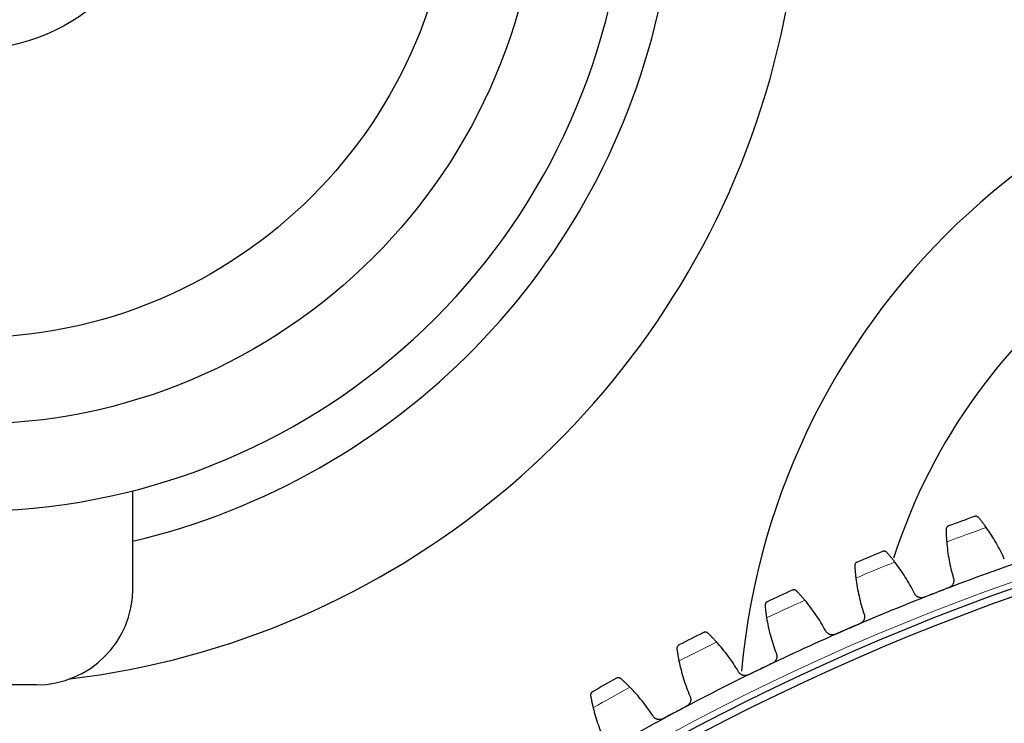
# Model space of a CAD drawing. Header units: inches. Extents: x 0 to 20790, y -12 to 14700.
# Tile 253 of 256: x 9438 to 9693, y 5099 to 5282. Entities that reach past the tile are written whole.
import ezdxf

# ---------------------------------------------------------------- set-up
doc = ezdxf.new("R2010")
doc.units = ezdxf.units.IN
doc.layers.add('1', color=7, linetype='Continuous', true_color=0xffffff)

msp = doc.modelspace()

# ---------------------------------------------------------------- linework, layer by layer
at = {"layer": '1', "color": 2, "linetype": 'Continuous', "lineweight": 25}
for p, q in [((9467.675, 5134.257), (9467.675, 5159.547)), ((9442.675, 5109.257), (9408.514, 5109.257))]:
    msp.add_line(p, q, dxfattribs=at)
for centre, radius in [((9425.594, 5324.257), 147.5), ((9425.594, 5324.257), 125.1), ((9425.594, 5324.257), 50.5), ((9900.394, 4554.257), 615), ((9900.394, 4554.257), 613)]:
    msp.add_circle(centre, radius, dxfattribs=at)
at = {"layer": '1', "color": 110, "linetype": 'Continuous', "lineweight": 13}
msp.add_circle((9900.394, 4554.257), 616.6, dxfattribs=at)
at = {"layer": '1', "color": 2, "linetype": 'Continuous', "lineweight": 25}
for centre, radius, start, end in [((9425.594, 5324.257), 215, 276.87482, 112.99341), ((9425.594, 5324.257), 182.7, 283.31641, 117.36755), ((9425.594, 5324.257), 170, 270, 164.73227), ((9807.494, 5096.357), 183, 90, 174.83063), ((9807.494, 5096.357), 150, 90, 162.26437), ((9900.394, 4554.257), 636, 109.742769, 110.38462), ((9900.394, 4554.257), 636, 112.035763, 112.677613), ((9900.394, 4554.257), 621, 108.917197, 111.210191), ((9442.675, 5134.257), 25, 270, 0), ((9900.394, 4554.257), 636, 114.328756, 114.970607), ((9900.394, 4554.257), 621, 111.210191, 113.503185), ((9900.394, 4554.257), 636, 116.62175, 117.2636), ((9900.394, 4554.257), 621, 113.503185, 115.796178), ((9900.394, 4554.257), 621, 115.796178, 118.089172), ((9900.394, 4554.257), 636, 118.914744, 119.556594), ((9900.394, 4554.257), 621, 118.089172, 120.382166)]:
    msp.add_arc(centre, radius, start, end, dxfattribs=at)
at = {"layer": '1', "color": 110, "linetype": 'Continuous', "lineweight": 13}
for start, end in [(109.569334, 110.558055), (111.862327, 112.851048), (114.155321, 115.144042), (116.448315, 117.437036), (118.741308, 119.730029)]:
    msp.add_arc((9900.394, 4554.257), 632.294, start, end, dxfattribs=at)
at = {"layer": '1', "color": 2, "linetype": 'Continuous', "lineweight": 25}
for points, knots in [([(9686.665, 5152.565), (9686.626, 5152.612), (9686.585, 5152.654), (9686.499, 5152.727), (9686.455, 5152.759), (9686.363, 5152.814), (9686.316, 5152.838), (9686.221, 5152.876), (9686.172, 5152.892), (9686.075, 5152.915), (9686.026, 5152.923), (9685.929, 5152.931), (9685.881, 5152.931), (9685.785, 5152.926), (9685.738, 5152.919), (9685.668, 5152.905), (9685.634, 5152.897), (9685.594, 5152.885), (9685.574, 5152.878), (9685.566, 5152.875), (9685.56, 5152.874), (9685.557, 5152.873), (9685.555, 5152.872)], [0, 0, 0, 0, 0.125, 0.125, 0.25, 0.25, 0.375, 0.375, 0.5, 0.5, 0.625, 0.625, 0.75, 0.75, 0.875, 0.875, 0.9375, 0.96875, 0.984375, 0.9921875, 0.9921875, 1, 1, 1, 1]), ([(9688.609, 5150.027), (9688.513, 5150.162), (9688.418, 5150.293), (9688.231, 5150.55), (9688.047, 5150.8), (9687.867, 5151.039), (9687.735, 5151.213), (9687.691, 5151.271), (9687.626, 5151.355), (9687.605, 5151.383), (9687.562, 5151.439), (9687.541, 5151.466), (9687.436, 5151.602), (9687.274, 5151.809), (9687.124, 5151.998), (9686.981, 5152.177), (9686.912, 5152.262), (9686.831, 5152.362), (9686.815, 5152.382), (9686.784, 5152.42), (9686.737, 5152.477), (9686.693, 5152.531), (9686.665, 5152.565)], [0, 0, 0, 0, 0.125, 0.125, 0.25, 0.375, 0.375, 0.4375, 0.4375, 0.46875, 0.46875, 0.5, 0.5, 0.625, 0.75, 0.75, 0.875, 0.875, 0.90625, 0.90625, 0.9375, 1, 1, 1, 1]), ([(9678.862, 5150.427), (9678.861, 5150.427), (9678.86, 5150.426), (9678.857, 5150.425), (9678.855, 5150.425), (9678.851, 5150.423), (9678.843, 5150.42), (9678.824, 5150.412), (9678.786, 5150.396), (9678.754, 5150.38), (9678.691, 5150.346), (9678.651, 5150.32), (9678.537, 5150.235), (9678.468, 5150.167), (9678.379, 5150.048), (9678.352, 5150.005), (9678.316, 5149.937), (9678.304, 5149.913), (9678.283, 5149.865), (9678.273, 5149.84), (9678.247, 5149.763), (9678.233, 5149.709), (9678.215, 5149.597), (9678.21, 5149.538), (9678.211, 5149.478)], [0, 0, 0, 0, 0.0039063, 0.0039063, 0.0078125, 0.0078125, 0.015625, 0.03125, 0.0625, 0.125, 0.125, 0.25, 0.25, 0.5, 0.5, 0.625, 0.625, 0.6875, 0.6875, 0.75, 0.75, 0.875, 0.875, 1, 1, 1, 1]), ([(9678.211, 5149.478), (9678.212, 5149.389), (9678.213, 5149.293), (9678.217, 5149.089), (9678.222, 5148.873), (9678.229, 5148.632), (9678.234, 5148.474), (9678.235, 5148.442), (9678.237, 5148.377), (9678.239, 5148.344), (9678.242, 5148.244), (9678.245, 5148.177), (9678.254, 5147.972), (9678.26, 5147.831), (9678.275, 5147.541), (9678.283, 5147.393), (9678.297, 5147.164), (9678.302, 5147.087), (9678.309, 5146.97), (9678.312, 5146.93), (9678.317, 5146.851), (9678.32, 5146.811), (9678.334, 5146.611), (9678.347, 5146.449), (9678.36, 5146.284)], [0, 0, 0, 0, 0.125, 0.125, 0.25, 0.375, 0.375, 0.40625, 0.40625, 0.4375, 0.4375, 0.5, 0.5, 0.625, 0.625, 0.75, 0.75, 0.8125, 0.8125, 0.84375, 0.84375, 0.875, 0.875, 1, 1, 1, 1]), ([(9662.898, 5143.535), (9662.858, 5143.58), (9662.815, 5143.62), (9662.726, 5143.69), (9662.68, 5143.72), (9662.587, 5143.772), (9662.539, 5143.793), (9662.442, 5143.828), (9662.393, 5143.841), (9662.294, 5143.861), (9662.245, 5143.866), (9662.148, 5143.871), (9662.1, 5143.869), (9662.004, 5143.86), (9661.958, 5143.852), (9661.888, 5143.835), (9661.854, 5143.825), (9661.815, 5143.811), (9661.796, 5143.804), (9661.787, 5143.801), (9661.782, 5143.799), (9661.779, 5143.798), (9661.776, 5143.797)], [0, 0, 0, 0, 0.125, 0.125, 0.25, 0.25, 0.375, 0.375, 0.5, 0.5, 0.625, 0.625, 0.75, 0.75, 0.875, 0.875, 0.9375, 0.96875, 0.984375, 0.9921875, 0.9921875, 1, 1, 1, 1]), ([(9664.942, 5141.077), (9664.841, 5141.208), (9664.741, 5141.335), (9664.544, 5141.584), (9664.349, 5141.827), (9664.161, 5142.058), (9664.021, 5142.227), (9663.975, 5142.282), (9663.907, 5142.365), (9663.884, 5142.392), (9663.839, 5142.445), (9663.817, 5142.472), (9663.707, 5142.603), (9663.537, 5142.804), (9663.38, 5142.986), (9663.229, 5143.16), (9663.157, 5143.242), (9663.072, 5143.338), (9663.055, 5143.358), (9663.022, 5143.395), (9662.974, 5143.45), (9662.928, 5143.502), (9662.898, 5143.535)], [0, 0, 0, 0, 0.125, 0.125, 0.25, 0.375, 0.375, 0.4375, 0.4375, 0.46875, 0.46875, 0.5, 0.5, 0.625, 0.75, 0.75, 0.875, 0.875, 0.90625, 0.90625, 0.9375, 1, 1, 1, 1]), ([(9655.187, 5141.087), (9655.186, 5141.086), (9655.184, 5141.085), (9655.182, 5141.084), (9655.18, 5141.084), (9655.176, 5141.082), (9655.168, 5141.078), (9655.149, 5141.07), (9655.112, 5141.052), (9655.039, 5141.012), (9654.981, 5140.971), (9654.87, 5140.881), (9654.803, 5140.811), (9654.719, 5140.688), (9654.694, 5140.644), (9654.66, 5140.574), (9654.65, 5140.55), (9654.631, 5140.501), (9654.622, 5140.476), (9654.599, 5140.398), (9654.587, 5140.344), (9654.573, 5140.231), (9654.571, 5140.172), (9654.574, 5140.112)], [0, 0, 0, 0, 0.0039063, 0.0039063, 0.0078125, 0.0078125, 0.015625, 0.03125, 0.0625, 0.125, 0.25, 0.25, 0.5, 0.5, 0.625, 0.625, 0.6875, 0.6875, 0.75, 0.75, 0.875, 0.875, 1, 1, 1, 1]), ([(9654.574, 5140.112), (9654.579, 5140.023), (9654.584, 5139.927), (9654.596, 5139.724), (9654.609, 5139.508), (9654.626, 5139.267), (9654.637, 5139.109), (9654.64, 5139.077), (9654.645, 5139.013), (9654.647, 5138.98), (9654.655, 5138.88), (9654.66, 5138.813), (9654.677, 5138.608), (9654.689, 5138.468), (9654.716, 5138.179), (9654.73, 5138.031), (9654.753, 5137.803), (9654.761, 5137.726), (9654.773, 5137.609), (9654.777, 5137.57), (9654.786, 5137.491), (9654.79, 5137.452), (9654.812, 5137.252), (9654.831, 5137.091), (9654.851, 5136.927)], [0, 0, 0, 0, 0.125, 0.125, 0.25, 0.375, 0.375, 0.40625, 0.40625, 0.4375, 0.4375, 0.5, 0.5, 0.625, 0.625, 0.75, 0.75, 0.8125, 0.8125, 0.84375, 0.84375, 0.875, 0.875, 1, 1, 1, 1]), ([(9680.073, 5137.005), (9680.119, 5136.884), (9680.152, 5136.761), (9680.185, 5136.572), (9680.192, 5136.509), (9680.2, 5136.413), (9680.201, 5136.381), (9680.203, 5136.316), (9680.203, 5136.284), (9680.199, 5136.123), (9680.184, 5135.995), (9680.143, 5135.807), (9680.126, 5135.744), (9680.096, 5135.651), (9680.085, 5135.62), (9680.062, 5135.559), (9680.049, 5135.529), (9679.985, 5135.38), (9679.922, 5135.267), (9679.828, 5135.132), (9679.809, 5135.106), (9679.769, 5135.053), (9679.748, 5135.028), (9679.684, 5134.952), (9679.639, 5134.904), (9679.497, 5134.767), (9679.394, 5134.686), (9679.254, 5134.596), (9679.226, 5134.579), (9679.168, 5134.545), (9679.138, 5134.53), (9679.049, 5134.484), (9678.989, 5134.457), (9678.926, 5134.433)], [0, 0, 0, 0, 0.125, 0.125, 0.1875, 0.1875, 0.21875, 0.21875, 0.25, 0.25, 0.375, 0.375, 0.4375, 0.4375, 0.46875, 0.46875, 0.5, 0.5, 0.625, 0.625, 0.65625, 0.65625, 0.6875, 0.6875, 0.75, 0.75, 0.875, 0.875, 0.90625, 0.90625, 0.9375, 0.9375, 1, 1, 1, 1]), ([(9639.511, 5133.561), (9639.469, 5133.605), (9639.425, 5133.643), (9639.333, 5133.709), (9639.286, 5133.737), (9639.191, 5133.785), (9639.142, 5133.805), (9639.044, 5133.836), (9638.994, 5133.847), (9638.895, 5133.862), (9638.846, 5133.866), (9638.748, 5133.867), (9638.7, 5133.863), (9638.606, 5133.85), (9638.559, 5133.84), (9638.491, 5133.82), (9638.457, 5133.809), (9638.418, 5133.794), (9638.399, 5133.786), (9638.391, 5133.782), (9638.385, 5133.78), (9638.383, 5133.779), (9638.38, 5133.778)], [0, 0, 0, 0, 0.125, 0.125, 0.25, 0.25, 0.375, 0.375, 0.5, 0.5, 0.625, 0.625, 0.75, 0.75, 0.875, 0.875, 0.9375, 0.96875, 0.984375, 0.9921875, 0.9921875, 1, 1, 1, 1]), ([(9641.652, 5131.187), (9641.546, 5131.313), (9641.441, 5131.437), (9641.234, 5131.677), (9641.03, 5131.912), (9640.832, 5132.136), (9640.686, 5132.299), (9640.638, 5132.353), (9640.566, 5132.432), (9640.543, 5132.458), (9640.496, 5132.51), (9640.472, 5132.536), (9640.357, 5132.662), (9640.179, 5132.856), (9640.015, 5133.032), (9639.857, 5133.199), (9639.782, 5133.278), (9639.693, 5133.372), (9639.676, 5133.39), (9639.641, 5133.426), (9639.59, 5133.479), (9639.542, 5133.529), (9639.511, 5133.561)], [0, 0, 0, 0, 0.125, 0.125, 0.25, 0.375, 0.375, 0.4375, 0.4375, 0.46875, 0.46875, 0.5, 0.5, 0.625, 0.75, 0.75, 0.875, 0.875, 0.90625, 0.90625, 0.9375, 1, 1, 1, 1]), ([(9672.518, 5131.946), (9672.456, 5131.922), (9672.33, 5131.88), (9672.137, 5131.837), (9672.006, 5131.821), (9671.907, 5131.814), (9671.874, 5131.812), (9671.808, 5131.811), (9671.775, 5131.811), (9671.61, 5131.815), (9671.48, 5131.831), (9671.321, 5131.868), (9671.289, 5131.876), (9671.241, 5131.889), (9671.225, 5131.893), (9671.194, 5131.903), (9671.116, 5131.928), (9670.979, 5131.981), (9670.864, 5132.039), (9670.752, 5132.103), (9670.697, 5132.138), (9670.537, 5132.25), (9670.44, 5132.334), (9670.307, 5132.473), (9670.265, 5132.521), (9670.205, 5132.597), (9670.186, 5132.623), (9670.148, 5132.675), (9670.13, 5132.702), (9670.043, 5132.837), (9669.984, 5132.951), (9669.937, 5133.071)], [0, 0, 0, 0, 0.0625, 0.125, 0.1875, 0.1875, 0.21875, 0.21875, 0.25, 0.25, 0.375, 0.375, 0.40625, 0.40625, 0.421875, 0.421875, 0.4375, 0.5, 0.5625, 0.5625, 0.625, 0.625, 0.75, 0.75, 0.8125, 0.8125, 0.84375, 0.84375, 0.875, 0.875, 1, 1, 1, 1]), ([(9631.905, 5130.806), (9631.903, 5130.805), (9631.902, 5130.805), (9631.899, 5130.804), (9631.898, 5130.803), (9631.894, 5130.801), (9631.886, 5130.797), (9631.867, 5130.788), (9631.831, 5130.768), (9631.76, 5130.726), (9631.703, 5130.683), (9631.596, 5130.588), (9631.532, 5130.515), (9631.453, 5130.389), (9631.43, 5130.344), (9631.399, 5130.273), (9631.389, 5130.249), (9631.372, 5130.199), (9631.365, 5130.173), (9631.344, 5130.094), (9631.335, 5130.04), (9631.326, 5129.926), (9631.325, 5129.868), (9631.331, 5129.807)], [0, 0, 0, 0, 0.0039063, 0.0039063, 0.0078125, 0.0078125, 0.015625, 0.03125, 0.0625, 0.125, 0.25, 0.25, 0.5, 0.5, 0.625, 0.625, 0.6875, 0.6875, 0.75, 0.75, 0.875, 0.875, 1, 1, 1, 1]), ([(9631.331, 5129.807), (9631.339, 5129.719), (9631.348, 5129.624), (9631.368, 5129.421), (9631.39, 5129.206), (9631.417, 5128.966), (9631.435, 5128.808), (9631.438, 5128.777), (9631.446, 5128.712), (9631.45, 5128.679), (9631.461, 5128.58), (9631.469, 5128.513), (9631.494, 5128.31), (9631.512, 5128.17), (9631.55, 5127.882), (9631.57, 5127.735), (9631.602, 5127.508), (9631.613, 5127.431), (9631.63, 5127.315), (9631.636, 5127.276), (9631.647, 5127.198), (9631.653, 5127.158), (9631.684, 5126.96), (9631.709, 5126.799), (9631.735, 5126.636)], [0, 0, 0, 0, 0.125, 0.125, 0.25, 0.375, 0.375, 0.40625, 0.40625, 0.4375, 0.4375, 0.5, 0.5, 0.625, 0.625, 0.75, 0.75, 0.8125, 0.8125, 0.84375, 0.84375, 0.875, 0.875, 1, 1, 1, 1]), ([(9656.934, 5127.723), (9656.985, 5127.604), (9657.023, 5127.483), (9657.063, 5127.296), (9657.073, 5127.233), (9657.084, 5127.137), (9657.087, 5127.105), (9657.091, 5127.04), (9657.093, 5127.008), (9657.095, 5126.847), (9657.085, 5126.719), (9657.051, 5126.529), (9657.037, 5126.466), (9657.011, 5126.372), (9657.001, 5126.34), (9656.98, 5126.278), (9656.969, 5126.248), (9656.911, 5126.096), (9656.852, 5125.98), (9656.764, 5125.842), (9656.746, 5125.815), (9656.708, 5125.761), (9656.688, 5125.735), (9656.627, 5125.657), (9656.584, 5125.607), (9656.448, 5125.465), (9656.349, 5125.379), (9656.212, 5125.284), (9656.184, 5125.265), (9656.128, 5125.23), (9656.099, 5125.213), (9656.012, 5125.164), (9655.952, 5125.134), (9655.891, 5125.108)], [0, 0, 0, 0, 0.125, 0.125, 0.1875, 0.1875, 0.21875, 0.21875, 0.25, 0.25, 0.375, 0.375, 0.4375, 0.4375, 0.46875, 0.46875, 0.5, 0.5, 0.625, 0.625, 0.65625, 0.65625, 0.6875, 0.6875, 0.75, 0.75, 0.875, 0.875, 0.90625, 0.90625, 0.9375, 0.9375, 1, 1, 1, 1]), ([(9616.543, 5122.659), (9616.499, 5122.701), (9616.453, 5122.738), (9616.359, 5122.8), (9616.311, 5122.826), (9616.213, 5122.87), (9616.164, 5122.888), (9616.064, 5122.915), (9616.014, 5122.924), (9615.915, 5122.936), (9615.865, 5122.938), (9615.768, 5122.934), (9615.72, 5122.929), (9615.626, 5122.912), (9615.58, 5122.9), (9615.512, 5122.877), (9615.479, 5122.865), (9615.441, 5122.848), (9615.422, 5122.84), (9615.414, 5122.836), (9615.409, 5122.833), (9615.406, 5122.832), (9615.403, 5122.83)], [0, 0, 0, 0, 0.125, 0.125, 0.25, 0.25, 0.375, 0.375, 0.5, 0.5, 0.625, 0.625, 0.75, 0.75, 0.875, 0.875, 0.9375, 0.96875, 0.984375, 0.9921875, 0.9921875, 1, 1, 1, 1]), ([(9618.776, 5120.372), (9618.665, 5120.495), (9618.555, 5120.614), (9618.339, 5120.846), (9618.126, 5121.073), (9617.919, 5121.288), (9617.767, 5121.445), (9617.717, 5121.497), (9617.642, 5121.573), (9617.617, 5121.599), (9617.568, 5121.649), (9617.544, 5121.673), (9617.423, 5121.795), (9617.238, 5121.982), (9617.066, 5122.151), (9616.903, 5122.312), (9616.824, 5122.388), (9616.732, 5122.477), (9616.714, 5122.495), (9616.678, 5122.53), (9616.625, 5122.581), (9616.575, 5122.629), (9616.543, 5122.659)], [0, 0, 0, 0, 0.125, 0.125, 0.25, 0.375, 0.375, 0.4375, 0.4375, 0.46875, 0.46875, 0.5, 0.5, 0.625, 0.75, 0.75, 0.875, 0.875, 0.90625, 0.90625, 0.9375, 1, 1, 1, 1]), ([(9649.588, 5122.366), (9649.526, 5122.34), (9649.402, 5122.293), (9649.211, 5122.242), (9649.081, 5122.221), (9648.982, 5122.21), (9648.949, 5122.207), (9648.883, 5122.202), (9648.85, 5122.201), (9648.685, 5122.199), (9648.555, 5122.21), (9648.394, 5122.24), (9648.362, 5122.247), (9648.314, 5122.258), (9648.298, 5122.262), (9648.266, 5122.27), (9648.187, 5122.292), (9648.049, 5122.34), (9647.931, 5122.393), (9647.816, 5122.453), (9647.76, 5122.485), (9647.596, 5122.591), (9647.495, 5122.671), (9647.357, 5122.804), (9647.313, 5122.851), (9647.25, 5122.924), (9647.23, 5122.949), (9647.19, 5123), (9647.171, 5123.026), (9647.079, 5123.158), (9647.015, 5123.269), (9646.963, 5123.387)], [0, 0, 0, 0, 0.0625, 0.125, 0.1875, 0.1875, 0.21875, 0.21875, 0.25, 0.25, 0.375, 0.375, 0.40625, 0.40625, 0.421875, 0.421875, 0.4375, 0.5, 0.5625, 0.5625, 0.625, 0.625, 0.75, 0.75, 0.8125, 0.8125, 0.84375, 0.84375, 0.875, 0.875, 1, 1, 1, 1]), ([(9609.052, 5119.602), (9609.051, 5119.602), (9609.05, 5119.601), (9609.047, 5119.6), (9609.046, 5119.599), (9609.042, 5119.597), (9609.034, 5119.593), (9609.016, 5119.583), (9608.98, 5119.562), (9608.911, 5119.516), (9608.856, 5119.471), (9608.752, 5119.372), (9608.692, 5119.296), (9608.618, 5119.167), (9608.596, 5119.122), (9608.568, 5119.05), (9608.56, 5119.025), (9608.544, 5118.974), (9608.538, 5118.948), (9608.521, 5118.869), (9608.514, 5118.814), (9608.509, 5118.7), (9608.511, 5118.642), (9608.519, 5118.581)], [0, 0, 0, 0, 0.0039062, 0.0039062, 0.0078125, 0.0078125, 0.015625, 0.03125, 0.0625, 0.125, 0.25, 0.25, 0.5, 0.5, 0.625, 0.625, 0.6875, 0.6875, 0.75, 0.75, 0.875, 0.875, 1, 1, 1, 1]), ([(9608.519, 5118.581), (9608.531, 5118.493), (9608.544, 5118.399), (9608.572, 5118.197), (9608.602, 5117.982), (9608.638, 5117.744), (9608.662, 5117.587), (9608.667, 5117.556), (9608.677, 5117.492), (9608.682, 5117.459), (9608.698, 5117.361), (9608.709, 5117.294), (9608.742, 5117.091), (9608.765, 5116.952), (9608.814, 5116.667), (9608.84, 5116.52), (9608.882, 5116.295), (9608.896, 5116.219), (9608.917, 5116.103), (9608.925, 5116.064), (9608.94, 5115.986), (9608.947, 5115.947), (9608.985, 5115.75), (9609.017, 5115.591), (9609.05, 5115.429)], [0, 0, 0, 0, 0.125, 0.125, 0.25, 0.375, 0.375, 0.40625, 0.40625, 0.4375, 0.4375, 0.5, 0.5, 0.625, 0.625, 0.75, 0.75, 0.8125, 0.8125, 0.84375, 0.84375, 0.875, 0.875, 1, 1, 1, 1]), ([(9634.185, 5117.523), (9634.24, 5117.407), (9634.283, 5117.286), (9634.331, 5117.101), (9634.343, 5117.039), (9634.358, 5116.943), (9634.362, 5116.912), (9634.369, 5116.847), (9634.372, 5116.815), (9634.381, 5116.654), (9634.376, 5116.526), (9634.35, 5116.335), (9634.338, 5116.271), (9634.315, 5116.176), (9634.307, 5116.144), (9634.289, 5116.081), (9634.279, 5116.05), (9634.226, 5115.897), (9634.173, 5115.779), (9634.091, 5115.637), (9634.073, 5115.609), (9634.038, 5115.554), (9634.019, 5115.526), (9633.961, 5115.446), (9633.92, 5115.395), (9633.79, 5115.247), (9633.694, 5115.157), (9633.561, 5115.057), (9633.534, 5115.037), (9633.479, 5114.999), (9633.451, 5114.981), (9633.366, 5114.929), (9633.307, 5114.897), (9633.247, 5114.868)], [0, 0, 0, 0, 0.125, 0.125, 0.1875, 0.1875, 0.21875, 0.21875, 0.25, 0.25, 0.375, 0.375, 0.4375, 0.4375, 0.46875, 0.46875, 0.5, 0.5, 0.625, 0.625, 0.65625, 0.65625, 0.6875, 0.6875, 0.75, 0.75, 0.875, 0.875, 0.90625, 0.90625, 0.9375, 0.9375, 1, 1, 1, 1]), ([(9627.059, 5111.877), (9626.998, 5111.848), (9626.876, 5111.796), (9626.688, 5111.738), (9626.558, 5111.711), (9626.46, 5111.696), (9626.427, 5111.692), (9626.361, 5111.685), (9626.328, 5111.682), (9626.164, 5111.673), (9626.033, 5111.679), (9625.871, 5111.703), (9625.839, 5111.708), (9625.79, 5111.718), (9625.774, 5111.721), (9625.742, 5111.728), (9625.662, 5111.747), (9625.522, 5111.789), (9625.402, 5111.837), (9625.285, 5111.892), (9625.227, 5111.922), (9625.059, 5112.022), (9624.955, 5112.098), (9624.812, 5112.225), (9624.766, 5112.27), (9624.701, 5112.341), (9624.679, 5112.365), (9624.638, 5112.414), (9624.617, 5112.439), (9624.52, 5112.567), (9624.452, 5112.676), (9624.395, 5112.792)], [0, 0, 0, 0, 0.0625, 0.125, 0.1875, 0.1875, 0.21875, 0.21875, 0.25, 0.25, 0.375, 0.375, 0.40625, 0.40625, 0.421875, 0.421875, 0.4375, 0.5, 0.5625, 0.5625, 0.625, 0.625, 0.75, 0.75, 0.8125, 0.8125, 0.84375, 0.84375, 0.875, 0.875, 1, 1, 1, 1]), ([(9594.028, 5110.847), (9593.983, 5110.888), (9593.935, 5110.922), (9593.839, 5110.981), (9593.79, 5111.005), (9593.691, 5111.045), (9593.641, 5111.061), (9593.54, 5111.084), (9593.49, 5111.091), (9593.39, 5111.098), (9593.34, 5111.098), (9593.243, 5111.091), (9593.195, 5111.084), (9593.102, 5111.063), (9593.057, 5111.049), (9592.99, 5111.024), (9592.957, 5111.01), (9592.92, 5110.992), (9592.901, 5110.983), (9592.894, 5110.978), (9592.888, 5110.976), (9592.886, 5110.974), (9592.883, 5110.973)], [0, 0, 0, 0, 0.125, 0.125, 0.25, 0.25, 0.375, 0.375, 0.5, 0.5, 0.625, 0.625, 0.75, 0.75, 0.875, 0.875, 0.9375, 0.96875, 0.984375, 0.9921875, 0.9921875, 1, 1, 1, 1]), ([(9596.352, 5108.652), (9596.236, 5108.769), (9596.121, 5108.884), (9595.896, 5109.108), (9595.674, 5109.325), (9595.459, 5109.532), (9595.3, 5109.683), (9595.248, 5109.733), (9595.17, 5109.806), (9595.144, 5109.831), (9595.093, 5109.878), (9595.068, 5109.902), (9594.943, 5110.019), (9594.75, 5110.198), (9594.572, 5110.36), (9594.402, 5110.514), (9594.321, 5110.587), (9594.225, 5110.673), (9594.206, 5110.69), (9594.168, 5110.723), (9594.114, 5110.772), (9594.062, 5110.818), (9594.028, 5110.847)], [0, 0, 0, 0, 0.125, 0.125, 0.25, 0.375, 0.375, 0.4375, 0.4375, 0.46875, 0.46875, 0.5, 0.5, 0.625, 0.75, 0.75, 0.875, 0.875, 0.90625, 0.90625, 0.9375, 1, 1, 1, 1]), ([(9586.666, 5107.493), (9586.665, 5107.492), (9586.664, 5107.492), (9586.661, 5107.49), (9586.66, 5107.489), (9586.656, 5107.487), (9586.648, 5107.483), (9586.63, 5107.472), (9586.595, 5107.45), (9586.528, 5107.401), (9586.475, 5107.354), (9586.376, 5107.251), (9586.318, 5107.173), (9586.25, 5107.041), (9586.23, 5106.995), (9586.205, 5106.921), (9586.197, 5106.896), (9586.184, 5106.845), (9586.178, 5106.819), (9586.165, 5106.739), (9586.16, 5106.684), (9586.159, 5106.57), (9586.164, 5106.512), (9586.174, 5106.452)], [0, 0, 0, 0, 0.0039063, 0.0039063, 0.0078125, 0.0078125, 0.015625, 0.03125, 0.0625, 0.125, 0.25, 0.25, 0.5, 0.5, 0.625, 0.625, 0.6875, 0.6875, 0.75, 0.75, 0.875, 0.875, 1, 1, 1, 1]), ([(9586.174, 5106.452), (9586.19, 5106.364), (9586.206, 5106.27), (9586.242, 5106.069), (9586.281, 5105.857), (9586.327, 5105.62), (9586.357, 5105.464), (9586.363, 5105.433), (9586.376, 5105.369), (9586.382, 5105.337), (9586.402, 5105.239), (9586.415, 5105.173), (9586.457, 5104.972), (9586.485, 5104.834), (9586.546, 5104.55), (9586.578, 5104.405), (9586.628, 5104.181), (9586.645, 5104.106), (9586.671, 5103.991), (9586.68, 5103.953), (9586.698, 5103.876), (9586.707, 5103.837), (9586.753, 5103.642), (9586.791, 5103.483), (9586.831, 5103.323)], [0, 0, 0, 0, 0.125, 0.125, 0.25, 0.375, 0.375, 0.40625, 0.40625, 0.4375, 0.4375, 0.5, 0.5, 0.625, 0.625, 0.75, 0.75, 0.8125, 0.8125, 0.84375, 0.84375, 0.875, 0.875, 1, 1, 1, 1]), ([(9611.862, 5106.421), (9611.922, 5106.307), (9611.97, 5106.189), (9612.024, 5106.005), (9612.04, 5105.943), (9612.058, 5105.849), (9612.064, 5105.817), (9612.073, 5105.753), (9612.077, 5105.721), (9612.093, 5105.561), (9612.093, 5105.432), (9612.074, 5105.24), (9612.065, 5105.176), (9612.046, 5105.08), (9612.039, 5105.048), (9612.024, 5104.985), (9612.015, 5104.953), (9611.969, 5104.798), (9611.919, 5104.678), (9611.843, 5104.533), (9611.827, 5104.504), (9611.794, 5104.448), (9611.776, 5104.419), (9611.721, 5104.337), (9611.682, 5104.284), (9611.558, 5104.131), (9611.466, 5104.038), (9611.337, 5103.932), (9611.311, 5103.911), (9611.258, 5103.871), (9611.23, 5103.852), (9611.147, 5103.797), (9611.09, 5103.762), (9611.031, 5103.731)], [0, 0, 0, 0, 0.125, 0.125, 0.1875, 0.1875, 0.21875, 0.21875, 0.25, 0.25, 0.375, 0.375, 0.4375, 0.4375, 0.46875, 0.46875, 0.5, 0.5, 0.625, 0.625, 0.65625, 0.65625, 0.6875, 0.6875, 0.75, 0.75, 0.875, 0.875, 0.90625, 0.90625, 0.9375, 0.9375, 1, 1, 1, 1]), ([(9604.967, 5100.494), (9604.908, 5100.463), (9604.788, 5100.406), (9604.602, 5100.34), (9604.474, 5100.309), (9604.377, 5100.29), (9604.344, 5100.284), (9604.278, 5100.275), (9604.245, 5100.271), (9604.081, 5100.255), (9603.951, 5100.256), (9603.788, 5100.273), (9603.755, 5100.277), (9603.706, 5100.284), (9603.69, 5100.287), (9603.658, 5100.293), (9603.577, 5100.308), (9603.435, 5100.345), (9603.314, 5100.389), (9603.194, 5100.439), (9603.136, 5100.466), (9602.964, 5100.559), (9602.857, 5100.631), (9602.709, 5100.752), (9602.661, 5100.795), (9602.593, 5100.863), (9602.57, 5100.887), (9602.527, 5100.934), (9602.506, 5100.959), (9602.403, 5101.082), (9602.331, 5101.188), (9602.269, 5101.302)], [0, 0, 0, 0, 0.0625, 0.125, 0.1875, 0.1875, 0.21875, 0.21875, 0.25, 0.25, 0.375, 0.375, 0.40625, 0.40625, 0.421875, 0.421875, 0.4375, 0.5, 0.5625, 0.5625, 0.625, 0.625, 0.75, 0.75, 0.8125, 0.8125, 0.84375, 0.84375, 0.875, 0.875, 1, 1, 1, 1])]:
    msp.add_open_spline(points, degree=3, knots=knots, dxfattribs=at)
for points in [[(9693.279, 5141.828), (9692.96, 5142.55), (9692.286, 5143.975), (9691.171, 5146.054), (9689.951, 5148.074), (9689.068, 5149.383), (9688.609, 5150.027)], [(9678.36, 5146.284), (9678.424, 5145.495), (9678.592, 5143.926), (9678.962, 5141.594), (9679.449, 5139.286), (9679.852, 5137.763), (9680.073, 5137.005)], [(9669.937, 5133.071), (9669.589, 5133.78), (9668.859, 5135.176), (9667.661, 5137.209), (9666.362, 5139.179), (9665.427, 5140.451), (9664.942, 5141.077)], [(9654.851, 5136.927), (9654.947, 5136.141), (9655.177, 5134.579), (9655.64, 5132.265), (9656.219, 5129.978), (9656.683, 5128.472), (9656.934, 5127.723)], [(9678.926, 5134.433), (9677.858, 5134.019), (9676.79, 5133.604), (9675.722, 5133.19)], [(9675.722, 5133.19), (9674.654, 5132.775), (9673.586, 5132.361), (9672.518, 5131.946)], [(9646.963, 5123.387), (9646.587, 5124.081), (9645.802, 5125.447), (9644.524, 5127.43), (9643.146, 5129.347), (9642.161, 5130.581), (9641.652, 5131.187)], [(9631.735, 5126.636), (9631.862, 5125.855), (9632.155, 5124.304), (9632.71, 5122.009), (9633.38, 5119.747), (9633.904, 5118.261), (9634.185, 5117.523)], [(9655.891, 5125.108), (9654.84, 5124.651), (9653.79, 5124.194), (9652.739, 5123.737)], [(9652.739, 5123.737), (9651.689, 5123.28), (9650.638, 5122.823), (9649.588, 5122.366)], [(9624.395, 5112.792), (9623.992, 5113.47), (9623.152, 5114.804), (9621.796, 5116.734), (9620.343, 5118.595), (9619.31, 5119.788), (9618.776, 5120.372)], [(9609.05, 5115.429), (9609.208, 5114.653), (9609.563, 5113.115), (9610.209, 5110.845), (9610.969, 5108.612), (9611.552, 5107.147), (9611.862, 5106.421)], [(9633.247, 5114.868), (9632.216, 5114.37), (9631.184, 5113.871), (9630.153, 5113.372)], [(9630.153, 5113.372), (9629.121, 5112.874), (9628.09, 5112.375), (9627.059, 5111.877)], [(9602.269, 5101.302), (9601.839, 5101.964), (9600.947, 5103.263), (9599.515, 5105.137), (9597.988, 5106.938), (9596.908, 5108.089), (9596.352, 5108.652)], [(9611.031, 5103.731), (9610.021, 5103.191), (9609.01, 5102.652), (9607.999, 5102.113)], [(9586.831, 5103.323), (9587.02, 5102.554), (9587.436, 5101.032), (9588.173, 5098.789), (9589.021, 5096.588), (9589.662, 5095.148), (9590.001, 5094.435)], [(9607.999, 5102.113), (9606.989, 5101.573), (9605.978, 5101.034), (9604.967, 5100.494)]]:
    msp.add_open_spline(points, degree=3, dxfattribs=at)

doc.saveas('drawing.dxf')
